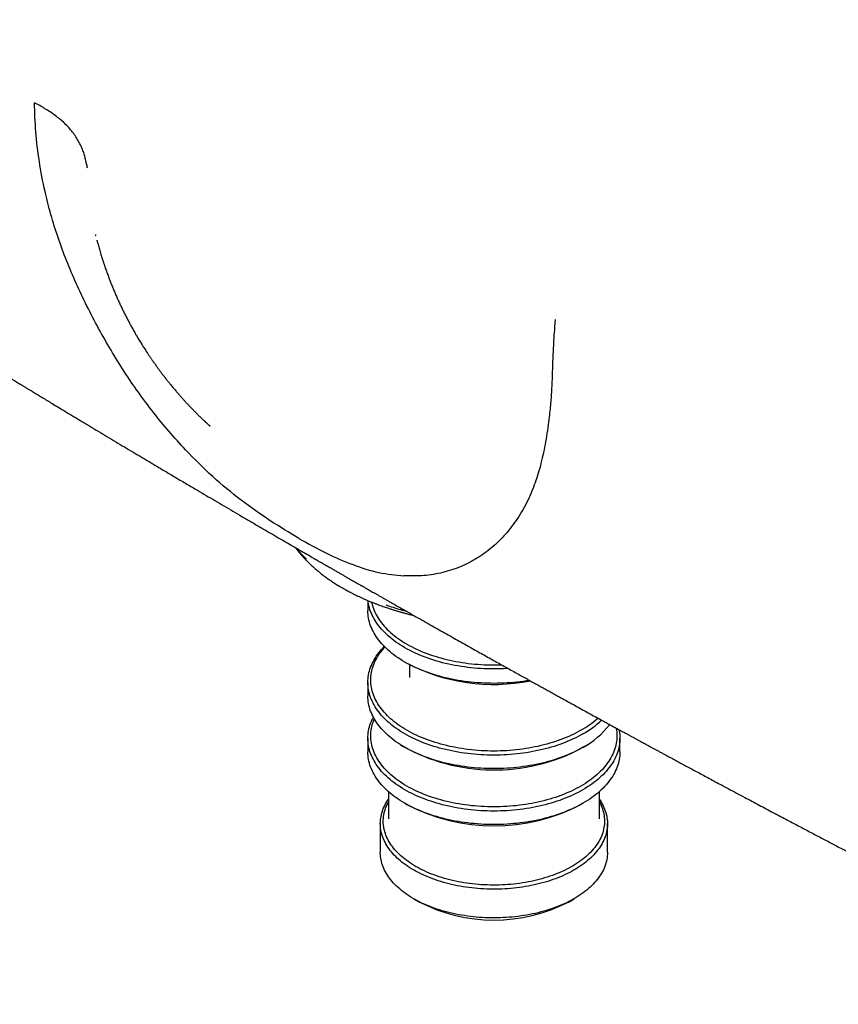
# Model space of a CAD drawing. Header units: millimetres. Extents: x 8 to 938, y 12 to 555.
# Tile 17 of 26: x 747 to 803, y 124 to 191. Entities that reach past the tile are written whole.
import ezdxf

# ---------------------------------------------------------------- set-up
doc = ezdxf.new("R2010")
doc.units = ezdxf.units.MM

msp = doc.modelspace()

# ---------------------------------------------------------------- linework, layer by layer
at = {"color": 7, "linetype": 'Continuous', "lineweight": 30}
for p, q in [((752.151, 175.749), (752.157, 175.729)), ((759.433, 163.621), (759.45, 163.605)), ((770.592, 151.362), (770.592, 150.677)), ((773.11, 147.167), (773.251, 147.086)), ((773.442, 146.979), (773.442, 146.105)), ((773.442, 146.106), (773.442, 146.105)), ((770.592, 145.778), (770.592, 144.857)), ((770.592, 141.963), (770.592, 141.042)), ((787.792, 141.042), (787.792, 141.963)), ((772.815, 141.527), (772.963, 141.432)), ((785.421, 141.432), (785.569, 141.527)), ((771.992, 138.327), (771.992, 136.469)), ((786.392, 136.469), (786.392, 138.327)), ((773.11, 137.532), (773.251, 137.45)), ((785.133, 137.45), (785.274, 137.532)), ((771.992, 136.469), (771.991, 136.469)), ((771.992, 136.471), (771.992, 136.469)), ((786.392, 136.469), (786.392, 136.475)), ((771.442, 136.143), (771.442, 134.183)), ((786.942, 134.183), (786.942, 136.143)), ((773.711, 131.02), (774.065, 130.816)), ((784.319, 130.816), (784.673, 131.02))]:
    msp.add_line(p, q, dxfattribs=at)
at = {"color": 7, "linetype": 'Continuous', "lineweight": 30, "flags": 128}
for points in [[(780.168, 146.724), (780.091, 146.72), (779.867, 146.708), (779.642, 146.699), (779.417, 146.694), (779.192, 146.692), (778.967, 146.694), (778.742, 146.699), (778.517, 146.708), (778.293, 146.72), (778.069, 146.735), (777.847, 146.754), (777.625, 146.776), (777.404, 146.801), (777.184, 146.83), (776.966, 146.862), (776.749, 146.897), (776.534, 146.935), (776.321, 146.977), (776.11, 147.022), (775.901, 147.07), (775.694, 147.122), (775.49, 147.176), (775.288, 147.234), (775.088, 147.294), (774.892, 147.358), (774.698, 147.424), (774.508, 147.493), (774.321, 147.566), (774.137, 147.641), (773.957, 147.718), (773.78, 147.799), (773.607, 147.882), (773.437, 147.968), (773.272, 148.056), (773.111, 148.147), (772.954, 148.24), (772.801, 148.335), (772.652, 148.433), (772.509, 148.533), (772.369, 148.635), (772.234, 148.739), (772.105, 148.845), (771.979, 148.953), (771.859, 149.063), (771.744, 149.175), (771.634, 149.288), (771.529, 149.403), (771.43, 149.52), (771.335, 149.638), (771.247, 149.757), (771.163, 149.878), (771.085, 150), (771.013, 150.123), (770.946, 150.247), (770.885, 150.372), (770.83, 150.498), (770.78, 150.625), (770.736, 150.752), (770.698, 150.88), (770.666, 151.009), (770.639, 151.138), (770.618, 151.268), (770.608, 151.354)], [(770.849, 151.255), (770.864, 151.187), (770.895, 151.062), (770.933, 150.937), (770.976, 150.812), (771.024, 150.688), (771.078, 150.565), (771.138, 150.443), (771.203, 150.322), (771.274, 150.202), (771.35, 150.083), (771.431, 149.965), (771.518, 149.848), (771.61, 149.733), (771.708, 149.619), (771.81, 149.507), (771.917, 149.396), (772.03, 149.287), (772.147, 149.179), (772.269, 149.074), (772.396, 148.97), (772.528, 148.868), (772.664, 148.769), (772.805, 148.671), (772.95, 148.576), (773.099, 148.482), (773.252, 148.392), (773.41, 148.303), (773.571, 148.217), (773.737, 148.133), (773.906, 148.052), (774.078, 147.973), (774.255, 147.897), (774.434, 147.824), (774.617, 147.754), (774.803, 147.686), (774.992, 147.621), (775.184, 147.559), (775.378, 147.5), (775.576, 147.444), (775.775, 147.39), (775.977, 147.34), (776.182, 147.293), (776.388, 147.249), (776.596, 147.209), (776.806, 147.171), (777.018, 147.136), (777.231, 147.105), (777.446, 147.077), (777.661, 147.052), (777.878, 147.031), (778.096, 147.013), (778.314, 146.998), (778.533, 146.986), (778.752, 146.978), (778.972, 146.973), (779.192, 146.971), (779.412, 146.973), (779.632, 146.978), (779.709, 146.98)], [(781.624, 145.915), (781.418, 145.882), (781.2, 145.85), (780.98, 145.821), (780.759, 145.796), (780.537, 145.774), (780.315, 145.755), (780.091, 145.74), (779.867, 145.728), (779.642, 145.719), (779.417, 145.714), (779.192, 145.713), (778.967, 145.714), (778.742, 145.719), (778.517, 145.728), (778.293, 145.74), (778.069, 145.755), (777.847, 145.774), (777.625, 145.796), (777.404, 145.821), (777.184, 145.85), (776.966, 145.882), (776.749, 145.917), (776.534, 145.956), (776.321, 145.997), (776.11, 146.042), (775.901, 146.09), (775.694, 146.142), (775.49, 146.196), (775.288, 146.254), (775.088, 146.314), (774.892, 146.378), (774.698, 146.444), (774.508, 146.514), (774.321, 146.586), (774.137, 146.661), (773.957, 146.739), (773.78, 146.819), (773.607, 146.902), (773.437, 146.988), (773.272, 147.076), (773.111, 147.167), (772.954, 147.26), (772.801, 147.355), (772.652, 147.453), (772.509, 147.553), (772.369, 147.655), (772.234, 147.759), (772.105, 147.865), (771.979, 147.973), (771.859, 148.083), (771.744, 148.195), (771.634, 148.308), (771.529, 148.423), (771.43, 148.54), (771.335, 148.658), (771.247, 148.777), (771.163, 148.898), (771.085, 149.02), (771.013, 149.143), (770.946, 149.267), (770.885, 149.392), (770.83, 149.518), (770.78, 149.645), (770.736, 149.773), (770.698, 149.901), (770.666, 150.029), (770.639, 150.158), (770.618, 150.288), (770.604, 150.417), (770.595, 150.547), (770.592, 150.677)], [(785.273, 142.267), (785.112, 142.177), (784.947, 142.089), (784.777, 142.003), (784.604, 141.92), (784.427, 141.839), (784.247, 141.762), (784.063, 141.686), (783.876, 141.614), (783.685, 141.545), (783.492, 141.478), (783.296, 141.415), (783.096, 141.354), (782.894, 141.297), (782.69, 141.243), (782.483, 141.191), (782.274, 141.143), (782.063, 141.098), (781.85, 141.056), (781.635, 141.018), (781.418, 140.983), (781.2, 140.951), (780.98, 140.922), (780.759, 140.896), (780.537, 140.874), (780.315, 140.856), (780.091, 140.841), (779.867, 140.829), (779.642, 140.82), (779.417, 140.815), (779.192, 140.813), (778.967, 140.815), (778.742, 140.82), (778.517, 140.829), (778.293, 140.841), (778.069, 140.856), (777.847, 140.874), (777.625, 140.896), (777.404, 140.922), (777.184, 140.951), (776.966, 140.983), (776.749, 141.018), (776.534, 141.056), (776.321, 141.098), (776.11, 141.143), (775.901, 141.191), (775.694, 141.243), (775.49, 141.297), (775.288, 141.354), (775.088, 141.415), (774.892, 141.478), (774.698, 141.545), (774.508, 141.614), (774.321, 141.686), (774.137, 141.762), (773.957, 141.839), (773.78, 141.92), (773.607, 142.003), (773.437, 142.089), (773.272, 142.177), (773.111, 142.267), (772.954, 142.361), (772.801, 142.456), (772.652, 142.554), (772.509, 142.654), (772.369, 142.756), (772.234, 142.86), (772.105, 142.966), (771.979, 143.074), (771.859, 143.184), (771.744, 143.296), (771.634, 143.409), (771.529, 143.524), (771.43, 143.641), (771.335, 143.759), (771.247, 143.878), (771.163, 143.999), (771.085, 144.121), (771.013, 144.244), (770.946, 144.368), (770.885, 144.493), (770.83, 144.619), (770.78, 144.746), (770.736, 144.873), (770.698, 145.001), (770.666, 145.13), (770.639, 145.259), (770.618, 145.388), (770.604, 145.518), (770.595, 145.648), (770.592, 145.778), (770.595, 145.908), (770.604, 146.038), (770.618, 146.168), (770.639, 146.297), (770.666, 146.426), (770.698, 146.555), (770.736, 146.683), (770.78, 146.81), (770.83, 146.937), (770.885, 147.063), (770.946, 147.188), (771.013, 147.312), (771.085, 147.435), (771.163, 147.557), (771.247, 147.678), (771.335, 147.797), (771.43, 147.915), (771.529, 148.032), (771.634, 148.147), (771.712, 148.228)], [(785.132, 142.512), (784.974, 142.424), (784.813, 142.338), (784.647, 142.254), (784.478, 142.173), (784.306, 142.094), (784.129, 142.018), (783.95, 141.945), (783.767, 141.874), (783.581, 141.807), (783.392, 141.742), (783.2, 141.68), (783.006, 141.621), (782.808, 141.564), (782.609, 141.511), (782.407, 141.461), (782.202, 141.414), (781.996, 141.37), (781.788, 141.329), (781.578, 141.292), (781.366, 141.257), (781.153, 141.226), (780.938, 141.198), (780.723, 141.173), (780.506, 141.152), (780.288, 141.134), (780.07, 141.119), (779.851, 141.107), (779.632, 141.099), (779.412, 141.094), (779.192, 141.092), (778.972, 141.094), (778.752, 141.099), (778.533, 141.107), (778.314, 141.119), (778.096, 141.134), (777.878, 141.152), (777.661, 141.173), (777.446, 141.198), (777.231, 141.226), (777.018, 141.257), (776.806, 141.292), (776.596, 141.329), (776.388, 141.37), (776.182, 141.414), (775.977, 141.461), (775.775, 141.511), (775.576, 141.564), (775.378, 141.621), (775.184, 141.68), (774.992, 141.742), (774.803, 141.807), (774.617, 141.874), (774.434, 141.945), (774.255, 142.018), (774.078, 142.094), (773.906, 142.173), (773.737, 142.254), (773.571, 142.338), (773.41, 142.424), (773.252, 142.512), (773.099, 142.603), (772.95, 142.697), (772.805, 142.792), (772.664, 142.89), (772.528, 142.989), (772.396, 143.091), (772.269, 143.195), (772.147, 143.3), (772.03, 143.408), (771.917, 143.517), (771.81, 143.627), (771.708, 143.74), (771.61, 143.854), (771.518, 143.969), (771.431, 144.086), (771.35, 144.204), (771.274, 144.323), (771.203, 144.443), (771.138, 144.564), (771.078, 144.686), (771.024, 144.809), (770.976, 144.933), (770.933, 145.058), (770.895, 145.183), (770.864, 145.308), (770.838, 145.434), (770.818, 145.561), (770.803, 145.688), (770.795, 145.814), (770.792, 145.941), (770.795, 146.068), (770.803, 146.195), (770.818, 146.322), (770.838, 146.448), (770.864, 146.574), (770.895, 146.7), (770.933, 146.825), (770.976, 146.95), (771.024, 147.073), (771.078, 147.196), (771.138, 147.319), (771.203, 147.44), (771.274, 147.56), (771.35, 147.679), (771.431, 147.797), (771.518, 147.914), (771.61, 148.029), (771.708, 148.143), (771.749, 148.19)], [(785.273, 141.347), (785.112, 141.256), (784.947, 141.168), (784.777, 141.082), (784.604, 140.999), (784.427, 140.919), (784.247, 140.841), (784.063, 140.766), (783.876, 140.694), (783.685, 140.624), (783.492, 140.558), (783.296, 140.494), (783.096, 140.434), (782.894, 140.376), (782.69, 140.322), (782.483, 140.271), (782.274, 140.222), (782.063, 140.177), (781.85, 140.136), (781.635, 140.097), (781.418, 140.062), (781.2, 140.03), (780.98, 140.001), (780.759, 139.976), (780.537, 139.954), (780.315, 139.935), (780.091, 139.92), (779.867, 139.908), (779.642, 139.899), (779.417, 139.894), (779.192, 139.893), (778.967, 139.894), (778.742, 139.899), (778.517, 139.908), (778.293, 139.92), (778.069, 139.935), (777.847, 139.954), (777.625, 139.976), (777.404, 140.001), (777.184, 140.03), (776.966, 140.062), (776.749, 140.097), (776.534, 140.136), (776.321, 140.177), (776.11, 140.222), (775.901, 140.271), (775.694, 140.322), (775.49, 140.376), (775.288, 140.434), (775.088, 140.494), (774.892, 140.558), (774.698, 140.624), (774.508, 140.694), (774.321, 140.766), (774.137, 140.841), (773.957, 140.919), (773.78, 140.999), (773.607, 141.082), (773.437, 141.168), (773.272, 141.256), (773.111, 141.347), (772.954, 141.44), (772.801, 141.535), (772.652, 141.633), (772.509, 141.733), (772.369, 141.835), (772.234, 141.939), (772.105, 142.045), (771.979, 142.153), (771.859, 142.263), (771.744, 142.375), (771.634, 142.488), (771.529, 142.603), (771.43, 142.72), (771.335, 142.838), (771.247, 142.957), (771.163, 143.078), (771.085, 143.2), (771.013, 143.323), (770.946, 143.447), (770.885, 143.572), (770.83, 143.698), (770.78, 143.825), (770.736, 143.953), (770.698, 144.081), (770.666, 144.209), (770.639, 144.338), (770.618, 144.468), (770.604, 144.598), (770.595, 144.727), (770.592, 144.857)], [(787.73, 142.557), (787.745, 142.482), (787.765, 142.352), (787.78, 142.223), (787.789, 142.093), (787.792, 141.963), (787.789, 141.833), (787.78, 141.703), (787.765, 141.573), (787.745, 141.444), (787.718, 141.315), (787.686, 141.186), (787.648, 141.058), (787.604, 140.931), (787.554, 140.804), (787.499, 140.678), (787.438, 140.553), (787.371, 140.429), (787.299, 140.305), (787.221, 140.184), (787.137, 140.063), (787.048, 139.943), (786.954, 139.825), (786.855, 139.709), (786.75, 139.594), (786.64, 139.48), (786.525, 139.369), (786.405, 139.259), (786.279, 139.151), (786.15, 139.045), (786.015, 138.94), (785.875, 138.838), (785.731, 138.738), (785.583, 138.641), (785.43, 138.545), (785.273, 138.452), (785.112, 138.361), (784.947, 138.273), (784.777, 138.188), (784.604, 138.104), (784.427, 138.024), (784.247, 137.946), (784.063, 137.871), (783.876, 137.799), (783.685, 137.73), (783.492, 137.663), (783.296, 137.6), (783.096, 137.539), (782.894, 137.482), (782.69, 137.427), (782.483, 137.376), (782.274, 137.328), (782.063, 137.283), (781.85, 137.241), (781.635, 137.203), (781.418, 137.167), (781.2, 137.135), (780.98, 137.107), (780.759, 137.081), (780.537, 137.059), (780.315, 137.041), (780.091, 137.025), (779.867, 137.013), (779.642, 137.005), (779.417, 137), (779.192, 136.998), (778.967, 137), (778.742, 137.005), (778.517, 137.013), (778.293, 137.025), (778.069, 137.041), (777.847, 137.059), (777.625, 137.081), (777.404, 137.107), (777.184, 137.135), (776.966, 137.167), (776.749, 137.203), (776.534, 137.241), (776.321, 137.283), (776.11, 137.328), (775.901, 137.376), (775.694, 137.427), (775.49, 137.482), (775.288, 137.539), (775.088, 137.6), (774.892, 137.663), (774.698, 137.73), (774.508, 137.799), (774.321, 137.871), (774.137, 137.946), (773.957, 138.024), (773.78, 138.104), (773.607, 138.188), (773.437, 138.273), (773.272, 138.361), (773.111, 138.452), (772.954, 138.545), (772.801, 138.641), (772.652, 138.738), (772.509, 138.838), (772.369, 138.94), (772.234, 139.045), (772.105, 139.151), (771.979, 139.259), (771.859, 139.369), (771.744, 139.48), (771.634, 139.594), (771.529, 139.709), (771.43, 139.825), (771.335, 139.943), (771.247, 140.063), (771.163, 140.184), (771.085, 140.305), (771.013, 140.429), (770.946, 140.553), (770.885, 140.678), (770.83, 140.804), (770.78, 140.931), (770.736, 141.058), (770.698, 141.186), (770.666, 141.315), (770.639, 141.444), (770.618, 141.573), (770.604, 141.703), (770.595, 141.833), (770.592, 141.963), (770.595, 142.093), (770.604, 142.223), (770.618, 142.352), (770.639, 142.482), (770.666, 142.611), (770.698, 142.739), (770.736, 142.867), (770.78, 142.995), (770.83, 143.122), (770.885, 143.248), (770.946, 143.373), (770.966, 143.41)], [(787.543, 142.658), (787.546, 142.641), (787.566, 142.515), (787.581, 142.388), (787.589, 142.262), (787.592, 142.135), (787.589, 142.008), (787.581, 141.881), (787.566, 141.754), (787.546, 141.628), (787.52, 141.502), (787.489, 141.376), (787.452, 141.251), (787.409, 141.126), (787.36, 141.003), (787.306, 140.879), (787.246, 140.757), (787.181, 140.636), (787.11, 140.516), (787.034, 140.397), (786.953, 140.279), (786.866, 140.162), (786.774, 140.047), (786.677, 139.933), (786.574, 139.821), (786.467, 139.71), (786.354, 139.601), (786.237, 139.493), (786.115, 139.388), (785.988, 139.284), (785.856, 139.182), (785.72, 139.083), (785.58, 138.985), (785.435, 138.89), (785.285, 138.797), (785.132, 138.706), (784.974, 138.617), (784.813, 138.531), (784.648, 138.447), (784.478, 138.366), (784.306, 138.287), (784.13, 138.211), (783.95, 138.138), (783.767, 138.068), (783.581, 138), (783.392, 137.935), (783.2, 137.873), (783.006, 137.814), (782.808, 137.758), (782.609, 137.704), (782.407, 137.654), (782.202, 137.607), (781.996, 137.563), (781.788, 137.523), (781.578, 137.485), (781.366, 137.45), (781.153, 137.419), (780.939, 137.391), (780.723, 137.366), (780.506, 137.345), (780.288, 137.327), (780.07, 137.312), (779.851, 137.3), (779.632, 137.292), (779.412, 137.287), (779.192, 137.285), (778.972, 137.287), (778.752, 137.292), (778.533, 137.3), (778.314, 137.312), (778.096, 137.327), (777.878, 137.345), (777.661, 137.366), (777.445, 137.391), (777.231, 137.419), (777.018, 137.45), (776.806, 137.485), (776.596, 137.523), (776.388, 137.563), (776.182, 137.607), (775.977, 137.654), (775.775, 137.704), (775.576, 137.758), (775.378, 137.814), (775.184, 137.873), (774.992, 137.935), (774.803, 138), (774.617, 138.068), (774.434, 138.138), (774.254, 138.211), (774.078, 138.287), (773.906, 138.366), (773.736, 138.447), (773.571, 138.531), (773.41, 138.617), (773.252, 138.706), (773.099, 138.797), (772.949, 138.89), (772.804, 138.985), (772.664, 139.083), (772.528, 139.182), (772.396, 139.284), (772.269, 139.388), (772.147, 139.493), (772.03, 139.601), (771.917, 139.71), (771.81, 139.821), (771.707, 139.933), (771.61, 140.047), (771.518, 140.162), (771.431, 140.279), (771.35, 140.397), (771.274, 140.516), (771.203, 140.636), (771.138, 140.757), (771.078, 140.879), (771.024, 141.003), (770.975, 141.126), (770.932, 141.251), (770.895, 141.376), (770.864, 141.502), (770.838, 141.628), (770.818, 141.754), (770.803, 141.881), (770.795, 142.008), (770.792, 142.135), (770.795, 142.262), (770.803, 142.388), (770.818, 142.515), (770.838, 142.641), (770.864, 142.768), (770.895, 142.893), (770.932, 143.018), (770.975, 143.143), (771.024, 143.267), (771.033, 143.288)], [(785.421, 141.432), (785.285, 141.347), (785.132, 141.256)], [(787.792, 141.042), (787.789, 140.912), (787.78, 140.782), (787.765, 140.653), (787.745, 140.523), (787.718, 140.394), (787.686, 140.265), (787.648, 140.137), (787.604, 140.01), (787.554, 139.883), (787.499, 139.757), (787.438, 139.632), (787.371, 139.508), (787.299, 139.385), (787.221, 139.263), (787.137, 139.142), (787.048, 139.023), (786.954, 138.905), (786.855, 138.788), (786.75, 138.673), (786.64, 138.56), (786.525, 138.448), (786.405, 138.338), (786.279, 138.23), (786.15, 138.124), (786.015, 138.02), (785.875, 137.918), (785.731, 137.818), (785.583, 137.72), (785.43, 137.625), (785.273, 137.532), (785.112, 137.441), (784.947, 137.353), (784.777, 137.267), (784.604, 137.184), (784.427, 137.103), (784.247, 137.026), (784.063, 136.951), (783.876, 136.878), (783.685, 136.809), (783.492, 136.743), (783.296, 136.679), (783.096, 136.619), (782.894, 136.561), (782.69, 136.507), (782.483, 136.455), (782.274, 136.407), (782.063, 136.362), (781.85, 136.32), (781.635, 136.282), (781.418, 136.247), (781.2, 136.215), (780.98, 136.186), (780.759, 136.161), (780.537, 136.139), (780.315, 136.12), (780.091, 136.105), (779.867, 136.093), (779.642, 136.084), (779.417, 136.079), (779.192, 136.077), (778.967, 136.079), (778.742, 136.084), (778.517, 136.093), (778.293, 136.105), (778.069, 136.12), (777.847, 136.139), (777.625, 136.161), (777.404, 136.186), (777.184, 136.215), (776.966, 136.247), (776.749, 136.282), (776.534, 136.32), (776.321, 136.362), (776.11, 136.407), (775.901, 136.455), (775.694, 136.507), (775.49, 136.561), (775.288, 136.619), (775.088, 136.679), (774.892, 136.743), (774.698, 136.809), (774.508, 136.878), (774.321, 136.951), (774.137, 137.026), (773.957, 137.103), (773.78, 137.184), (773.607, 137.267), (773.437, 137.353), (773.272, 137.441), (773.111, 137.532), (772.954, 137.625), (772.801, 137.72), (772.652, 137.818), (772.509, 137.918), (772.369, 138.02), (772.234, 138.124), (772.105, 138.23), (771.979, 138.338), (771.859, 138.448), (771.744, 138.56), (771.634, 138.673), (771.529, 138.788), (771.43, 138.905), (771.335, 139.023), (771.247, 139.142), (771.163, 139.263), (771.085, 139.385), (771.013, 139.508), (770.946, 139.632), (770.885, 139.757), (770.83, 139.883), (770.78, 140.01), (770.736, 140.137), (770.698, 140.265), (770.666, 140.394), (770.639, 140.523), (770.618, 140.653), (770.604, 140.782), (770.595, 140.912), (770.592, 141.042)], [(784.672, 132.979), (784.525, 132.897), (784.374, 132.816), (784.219, 132.738), (784.061, 132.662), (783.9, 132.589), (783.735, 132.518), (783.567, 132.45), (783.396, 132.384), (783.222, 132.321), (783.045, 132.261), (782.865, 132.203), (782.683, 132.148), (782.498, 132.096), (782.311, 132.047), (782.122, 132.001), (781.931, 131.958), (781.738, 131.917), (781.543, 131.88), (781.346, 131.845), (781.148, 131.814), (780.949, 131.785), (780.748, 131.76), (780.546, 131.738), (780.343, 131.719), (780.14, 131.702), (779.936, 131.689), (779.731, 131.68), (779.526, 131.673), (779.32, 131.669), (779.115, 131.669), (778.91, 131.672), (778.704, 131.678), (778.499, 131.687), (778.295, 131.699), (778.091, 131.714), (777.888, 131.733), (777.686, 131.754), (777.485, 131.779), (777.286, 131.806), (777.087, 131.837), (776.89, 131.871), (776.695, 131.907), (776.501, 131.947), (776.309, 131.99), (776.12, 132.035), (775.932, 132.084), (775.747, 132.135), (775.564, 132.189), (775.384, 132.246), (775.206, 132.306), (775.032, 132.368), (774.86, 132.433), (774.691, 132.501), (774.525, 132.571), (774.363, 132.644), (774.204, 132.719), (774.048, 132.796), (773.896, 132.876), (773.748, 132.958), (773.604, 133.043), (773.464, 133.129), (773.327, 133.218), (773.195, 133.309), (773.067, 133.402), (772.943, 133.496), (772.824, 133.593), (772.709, 133.691), (772.599, 133.791), (772.493, 133.893), (772.392, 133.996), (772.296, 134.101), (772.205, 134.207), (772.118, 134.315), (772.037, 134.424), (771.96, 134.534), (771.889, 134.645), (771.823, 134.757), (771.762, 134.871), (771.706, 134.985), (771.656, 135.1), (771.61, 135.216), (771.57, 135.332), (771.536, 135.449), (771.507, 135.566), (771.483, 135.684), (771.464, 135.802), (771.452, 135.921), (771.444, 136.039), (771.442, 136.158), (771.445, 136.276), (771.454, 136.395), (771.469, 136.513), (771.488, 136.631), (771.513, 136.749), (771.544, 136.866), (771.58, 136.983), (771.621, 137.099), (771.668, 137.215), (771.72, 137.329), (771.777, 137.443), (771.839, 137.556), (771.906, 137.668), (771.979, 137.779), (771.992, 137.798)], [(786.392, 137.798), (786.46, 137.696), (786.529, 137.584), (786.592, 137.472), (786.651, 137.358), (786.704, 137.243), (786.752, 137.128), (786.794, 137.012), (786.832, 136.895), (786.863, 136.778), (786.89, 136.661), (786.911, 136.543), (786.927, 136.424), (786.937, 136.306), (786.942, 136.187), (786.941, 136.069), (786.935, 135.95), (786.923, 135.832), (786.906, 135.714), (786.884, 135.596), (786.856, 135.478), (786.823, 135.361), (786.784, 135.245), (786.74, 135.129), (786.691, 135.014), (786.637, 134.899), (786.577, 134.786), (786.512, 134.673), (786.442, 134.562), (786.367, 134.451), (786.287, 134.342), (786.201, 134.234), (786.111, 134.128), (786.016, 134.022), (785.916, 133.919), (785.812, 133.817), (785.703, 133.716), (785.589, 133.617), (785.471, 133.52), (785.348, 133.425), (785.221, 133.332), (785.09, 133.241), (784.955, 133.151), (784.815, 133.064), (784.672, 132.979)], [(786.392, 137.618), (786.4, 137.603), (786.458, 137.491), (786.51, 137.378), (786.557, 137.264), (786.599, 137.149), (786.636, 137.034), (786.667, 136.919), (786.693, 136.802), (786.713, 136.686), (786.728, 136.569), (786.738, 136.452), (786.742, 136.335), (786.74, 136.218), (786.734, 136.101), (786.721, 135.985), (786.704, 135.868), (786.681, 135.752), (786.652, 135.636), (786.618, 135.52), (786.579, 135.406), (786.535, 135.292), (786.485, 135.178), (786.43, 135.065), (786.369, 134.954), (786.304, 134.843), (786.233, 134.733), (786.158, 134.625), (786.077, 134.517), (785.991, 134.411), (785.901, 134.307), (785.805, 134.203), (785.705, 134.102), (785.6, 134.001), (785.491, 133.903), (785.377, 133.806), (785.258, 133.711), (785.135, 133.618), (785.008, 133.527), (784.877, 133.438), (784.741, 133.351), (784.602, 133.266), (784.458, 133.183), (784.311, 133.103), (784.161, 133.024), (784.006, 132.949), (783.848, 132.875), (783.687, 132.804), (783.522, 132.736), (783.355, 132.67), (783.184, 132.607), (783.011, 132.546), (782.835, 132.488), (782.656, 132.433), (782.474, 132.381), (782.291, 132.332), (782.105, 132.285), (781.917, 132.241), (781.727, 132.201), (781.535, 132.163), (781.341, 132.128), (781.146, 132.096), (780.95, 132.067), (780.752, 132.042), (780.553, 132.019), (780.353, 131.999), (780.152, 131.983), (779.951, 131.97), (779.749, 131.959), (779.547, 131.952), (779.344, 131.949), (779.141, 131.948), (778.939, 131.95), (778.736, 131.956), (778.534, 131.964), (778.332, 131.976), (778.131, 131.991), (777.931, 132.009), (777.731, 132.03), (777.533, 132.054), (777.336, 132.081), (777.14, 132.112), (776.946, 132.145), (776.753, 132.181), (776.562, 132.221), (776.373, 132.263), (776.186, 132.308), (776.001, 132.356), (775.819, 132.407), (775.639, 132.461), (775.461, 132.517), (775.286, 132.576), (775.114, 132.638), (774.945, 132.703), (774.779, 132.77), (774.616, 132.839), (774.456, 132.912), (774.3, 132.986), (774.148, 133.063), (773.999, 133.143), (773.853, 133.224), (773.712, 133.308), (773.574, 133.394), (773.441, 133.482), (773.312, 133.572), (773.187, 133.664), (773.066, 133.758), (772.95, 133.854), (772.838, 133.952), (772.731, 134.051), (772.628, 134.152), (772.53, 134.255), (772.437, 134.359), (772.349, 134.464), (772.266, 134.571), (772.188, 134.679), (772.115, 134.788), (772.047, 134.898), (771.984, 135.009), (771.926, 135.122), (771.874, 135.235), (771.826, 135.349), (771.785, 135.463), (771.748, 135.578), (771.717, 135.694), (771.691, 135.81), (771.671, 135.926), (771.656, 136.043), (771.646, 136.16), (771.642, 136.277), (771.644, 136.394), (771.65, 136.511), (771.663, 136.628), (771.68, 136.744), (771.703, 136.861), (771.732, 136.976), (771.766, 137.092), (771.805, 137.207), (771.849, 137.321), (771.899, 137.434), (771.954, 137.547), (771.992, 137.618)], [(786.942, 134.183), (786.942, 134.168), (786.939, 134.05), (786.93, 133.931), (786.915, 133.813), (786.896, 133.695), (786.871, 133.577), (786.84, 133.46), (786.804, 133.343), (786.763, 133.227), (786.716, 133.111), (786.664, 132.997), (786.607, 132.883), (786.545, 132.77), (786.478, 132.658), (786.405, 132.547), (786.327, 132.437), (786.245, 132.328), (786.157, 132.221), (786.064, 132.115), (785.967, 132.011), (785.865, 131.908), (785.758, 131.806), (785.647, 131.707), (785.531, 131.609), (785.41, 131.513), (785.285, 131.419), (785.156, 131.326), (785.023, 131.236), (784.886, 131.148), (784.744, 131.062), (784.599, 130.978), (784.45, 130.896), (784.297, 130.817), (784.141, 130.74), (783.981, 130.666), (783.818, 130.593), (783.651, 130.524), (783.482, 130.457), (783.309, 130.393), (783.134, 130.331), (782.955, 130.272), (782.774, 130.216), (782.591, 130.162), (782.405, 130.112), (782.217, 130.064), (782.027, 130.019), (781.835, 129.977), (781.641, 129.938), (781.445, 129.902), (781.247, 129.869), (781.049, 129.839), (780.848, 129.813), (780.647, 129.789), (780.445, 129.768), (780.242, 129.75), (780.038, 129.736), (779.833, 129.725), (779.628, 129.716), (779.423, 129.711), (779.218, 129.709), (779.012, 129.71), (778.807, 129.715), (778.602, 129.722), (778.397, 129.733), (778.193, 129.746), (777.99, 129.763), (777.787, 129.783), (777.586, 129.806), (777.385, 129.832), (777.186, 129.862), (776.988, 129.894), (776.792, 129.929), (776.598, 129.967), (776.405, 130.008), (776.214, 130.053), (776.026, 130.1), (775.839, 130.149), (775.655, 130.202), (775.474, 130.258), (775.295, 130.316), (775.119, 130.377), (774.945, 130.441), (774.775, 130.507), (774.608, 130.576), (774.444, 130.647), (774.283, 130.721), (774.126, 130.798), (773.972, 130.876), (773.822, 130.957), (773.676, 131.041), (773.533, 131.126), (773.395, 131.214), (773.261, 131.304), (773.131, 131.395), (773.005, 131.489), (772.883, 131.585), (772.766, 131.682), (772.653, 131.781), (772.545, 131.882), (772.442, 131.985), (772.344, 132.089), (772.25, 132.194), (772.161, 132.301), (772.077, 132.41), (771.998, 132.519), (771.924, 132.63), (771.855, 132.742), (771.792, 132.854), (771.733, 132.968), (771.68, 133.083), (771.632, 133.198), (771.59, 133.314), (771.552, 133.431), (771.521, 133.548), (771.494, 133.665), (771.473, 133.783), (771.457, 133.902), (771.447, 134.02), (771.442, 134.139), (771.442, 134.183)]]:
    msp.add_lwpolyline(points, dxfattribs=at)
at = {"color": 7, "linetype": 'Continuous', "lineweight": 30}
for centre, radius, start, end in [((779.189, 158.555), 12.915, 242.62998, 281.13057), ((781.849, 148.283), 6.64, 299.63445, 311.94318), ((781.99, 148.062), 6.66, 299.53385, 313.15265), ((782.386, 146.579), 5.976, 298.88641, 322.02358), ((779.21, 152.592), 12.789, 240.76188, 297.58533), ((779.192, 148.896), 12.895, 242.56864, 297.42598), ((779.192, 140.688), 11.125, 242.55461, 297.44001)]:
    msp.add_arc(centre, radius, start, end, dxfattribs=at)
for points, knots in [([(710.089, 190.995), (710.092, 190.991), (710.139, 190.935), (710.225, 190.832), (710.344, 190.691), (710.454, 190.564), (710.553, 190.451), (710.64, 190.352), (710.715, 190.266), (710.779, 190.194), (710.834, 190.133), (710.879, 190.083), (710.912, 190.048), (710.933, 190.024), (710.946, 190.009), (710.962, 189.992), (710.984, 189.968), (711.017, 189.932), (711.06, 189.885), (711.116, 189.825), (711.185, 189.751), (711.269, 189.661), (711.364, 189.561), (711.466, 189.455), (711.57, 189.348), (711.69, 189.224), (711.826, 189.087), (711.976, 188.939), (712.11, 188.808), (712.228, 188.695), (712.33, 188.597), (712.428, 188.505), (712.516, 188.422), (712.593, 188.351), (712.657, 188.293), (712.707, 188.247), (712.746, 188.212), (712.772, 188.188), (712.794, 188.168), (712.82, 188.145), (712.855, 188.113), (712.896, 188.076), (712.941, 188.037), (712.985, 187.997), (713.057, 187.934), (713.157, 187.847), (713.283, 187.739), (713.416, 187.626), (713.56, 187.505), (713.718, 187.375), (713.883, 187.24), (714.027, 187.124), (714.146, 187.031), (714.236, 186.961), (714.317, 186.899), (714.395, 186.839), (714.477, 186.778), (714.553, 186.721), (714.626, 186.668), (714.694, 186.619), (714.765, 186.568), (714.833, 186.52), (714.892, 186.478), (714.943, 186.443), (714.986, 186.413), (715.022, 186.388), (715.052, 186.368), (715.078, 186.35), (715.104, 186.332), (715.143, 186.305), (715.196, 186.269), (715.265, 186.223), (715.34, 186.172), (715.423, 186.117), (715.521, 186.052), (715.636, 185.976), (715.769, 185.888), (715.912, 185.794), (716.064, 185.694), (716.221, 185.59), (716.377, 185.487), (716.539, 185.38), (716.705, 185.27), (716.873, 185.159), (717.03, 185.055), (717.176, 184.959), (717.311, 184.87), (717.434, 184.789), (717.55, 184.712), (717.662, 184.638), (717.777, 184.562), (717.898, 184.483), (718.025, 184.399), (718.172, 184.302), (718.341, 184.191), (718.532, 184.065), (718.735, 183.931), (718.949, 183.791), (719.174, 183.643), (719.41, 183.488), (719.657, 183.326), (719.914, 183.157), (720.183, 182.981), (720.461, 182.799), (720.744, 182.614), (721.304, 182.248), (722.097, 181.731), (723.12, 181.066), (723.854, 180.59), (724.34, 180.275), (724.582, 180.119), (724.823, 179.963), (725.064, 179.807), (725.304, 179.652), (725.544, 179.498), (725.781, 179.345), (726.003, 179.202), (726.206, 179.07), (726.389, 178.953), (726.559, 178.843), (726.717, 178.742), (726.861, 178.649), (726.993, 178.564), (727.111, 178.489), (727.214, 178.422), (727.304, 178.365), (727.383, 178.314), (727.446, 178.274), (727.497, 178.241), (727.54, 178.213), (727.587, 178.183), (727.648, 178.144), (727.728, 178.092), (727.829, 178.028), (727.944, 177.954), (728.072, 177.872), (728.206, 177.787), (728.343, 177.699), (728.482, 177.61), (728.629, 177.516), (728.782, 177.418), (728.939, 177.318), (729.172, 177.168), (729.486, 176.968), (729.871, 176.723), (730.256, 176.478), (730.639, 176.233), (731.034, 175.983), (731.439, 175.725), (731.853, 175.463), (732.275, 175.195), (732.705, 174.923), (733.146, 174.644), (733.597, 174.359), (734.052, 174.072), (734.505, 173.787), (734.948, 173.508), (735.381, 173.236), (735.802, 172.972), (736.211, 172.715), (736.607, 172.467), (736.994, 172.225), (737.395, 171.974), (737.807, 171.717), (738.23, 171.453), (738.64, 171.197), (739.036, 170.951), (739.419, 170.713), (739.82, 170.464), (740.245, 170.2), (740.698, 169.919), (741.153, 169.637), (741.613, 169.353), (742.077, 169.067), (742.634, 168.723), (743.289, 168.32), (744.039, 167.859), (744.752, 167.422), (745.423, 167.011), (745.895, 166.723), (746.212, 166.529), (746.374, 166.43), (746.533, 166.334), (746.684, 166.242), (746.823, 166.157), (746.942, 166.084), (747.044, 166.022), (747.129, 165.97), (747.205, 165.925), (747.274, 165.883), (747.343, 165.84), (747.419, 165.794), (747.506, 165.741), (747.606, 165.681), (747.718, 165.613), (747.84, 165.538), (747.972, 165.458), (748.112, 165.373), (748.26, 165.284), (748.415, 165.189), (748.578, 165.091), (748.746, 164.989), (748.917, 164.885), (749.168, 164.733), (749.502, 164.531), (749.947, 164.262), (750.428, 163.972), (750.946, 163.66), (751.487, 163.334), (752.052, 162.995), (752.641, 162.641), (753.235, 162.285), (753.825, 161.933), (754.403, 161.587), (754.968, 161.251), (755.518, 160.923), (756.055, 160.603), (756.579, 160.293), (757.053, 160.011), (757.48, 159.758), (757.862, 159.532), (758.236, 159.312), (758.601, 159.096), (759.038, 158.838), (759.554, 158.534), (760.154, 158.181), (760.766, 157.822), (761.391, 157.455), (762.027, 157.083), (762.676, 156.704), (763.288, 156.346), (763.86, 156.013), (764.386, 155.707), (764.908, 155.404), (765.422, 155.106), (765.928, 154.812), (766.428, 154.523), (766.758, 154.332), (766.922, 154.237)], [0, 0, 0, 0, 0.00021, 0.002739, 0.00506, 0.007174, 0.009081, 0.01078, 0.01219, 0.013415, 0.014457, 0.015316, 0.01599, 0.016288, 0.016528, 0.016749, 0.017159, 0.017789, 0.018599, 0.01957, 0.020907, 0.022463, 0.02424, 0.026183, 0.028097, 0.029965, 0.032805, 0.035526, 0.038129, 0.040039, 0.041879, 0.043647, 0.045249, 0.046619, 0.047739, 0.048636, 0.049311, 0.049764, 0.050039, 0.05049, 0.051116, 0.051883, 0.052667, 0.053458, 0.054255, 0.056481, 0.05876, 0.061006, 0.063495, 0.066236, 0.069109, 0.071888, 0.073631, 0.07517, 0.07648, 0.077714, 0.079103, 0.080568, 0.081526, 0.082687, 0.083958, 0.08509, 0.086072, 0.086904, 0.087604, 0.08823, 0.088706, 0.089102, 0.089552, 0.090059, 0.091105, 0.092295, 0.09361, 0.09505, 0.096612, 0.098778, 0.101132, 0.103666, 0.106375, 0.109249, 0.112074, 0.114756, 0.117975, 0.120985, 0.123794, 0.126402, 0.12881, 0.131018, 0.133026, 0.135021, 0.137053, 0.139206, 0.141479, 0.143874, 0.147104, 0.150531, 0.154154, 0.157975, 0.161993, 0.166208, 0.17062, 0.17522, 0.180015, 0.185008, 0.190098, 0.195174, 0.214988, 0.232503, 0.249851, 0.254162, 0.258463, 0.262752, 0.267032, 0.271301, 0.275559, 0.279807, 0.283936, 0.287408, 0.290654, 0.293674, 0.296469, 0.299039, 0.301383, 0.303502, 0.305299, 0.306894, 0.308287, 0.309479, 0.310273, 0.310986, 0.311799, 0.312733, 0.314276, 0.316064, 0.318099, 0.320379, 0.322904, 0.325197, 0.32766, 0.330295, 0.333032, 0.335812, 0.338632, 0.345446, 0.352489, 0.359093, 0.365887, 0.372872, 0.380048, 0.387414, 0.394834, 0.402438, 0.410225, 0.418197, 0.426365, 0.43436, 0.44218, 0.449823, 0.457289, 0.464451, 0.471443, 0.478264, 0.484915, 0.492612, 0.500067, 0.50728, 0.514253, 0.520985, 0.527475, 0.535428, 0.54337, 0.551378, 0.559451, 0.567591, 0.575798, 0.588829, 0.602025, 0.615285, 0.62632, 0.637257, 0.640105, 0.642947, 0.645778, 0.648448, 0.650873, 0.653052, 0.654725, 0.656217, 0.657529, 0.658668, 0.659849, 0.661175, 0.662645, 0.664429, 0.666387, 0.66852, 0.670828, 0.67331, 0.675863, 0.678577, 0.681453, 0.684411, 0.687392, 0.690396, 0.697567, 0.704864, 0.713717, 0.722748, 0.73196, 0.742028, 0.752302, 0.762754, 0.77306, 0.783124, 0.792945, 0.802523, 0.811859, 0.820952, 0.829802, 0.836586, 0.843219, 0.849703, 0.856037, 0.862249, 0.872451, 0.882859, 0.89347, 0.904287, 0.915309, 0.926535, 0.937966, 0.947091, 0.956232, 0.965245, 0.974128, 0.982882, 0.991506, 1, 1, 1, 1]), ([(751.454, 180.869), (751.434, 180.965), (751.392, 181.159), (751.329, 181.452), (751.25, 181.753), (751.149, 182.061), (751.019, 182.375), (750.857, 182.693), (750.663, 183.011), (750.437, 183.324), (750.181, 183.63), (749.897, 183.923), (749.589, 184.2), (749.261, 184.459), (748.918, 184.699), (748.563, 184.922), (748.201, 185.129), (747.956, 185.263), (747.835, 185.328)], [0, 0, 0, 0, 0.056675, 0.114719, 0.174921, 0.237579, 0.302595, 0.36956, 0.437833, 0.506627, 0.575092, 0.642409, 0.707874, 0.77098, 0.831487, 0.889471, 0.945366, 1, 1, 1, 1]), ([(758.154, 161.641), (757.777, 162.053), (757.024, 162.876), (755.949, 164.193), (754.923, 165.561), (753.954, 166.978), (753.051, 168.441), (752.204, 169.933), (751.409, 171.454), (750.677, 172.998), (750.016, 174.559), (749.433, 176.13), (748.942, 177.703), (748.501, 179.442), (748.147, 181.332), (747.903, 183.36), (747.858, 184.673), (747.835, 185.328)], [0, 0, 0, 0, 0.062632, 0.125277, 0.187821, 0.250183, 0.312337, 0.374631, 0.437129, 0.499711, 0.562305, 0.624901, 0.687503, 0.750006, 0.833317, 0.916682, 1, 1, 1, 1]), ([(751.995, 176.344), (751.995, 176.344), (751.995, 176.343), (751.997, 176.335), (752.001, 176.32), (752.007, 176.297), (752.011, 176.278), (752.014, 176.267), (752.015, 176.265)], [0, 0, 0, 0, 0.17535, 0.368835, 0.561601, 0.760969, 0.96735, 1, 1, 1, 1]), ([(752.099, 175.941), (752.102, 175.929), (752.111, 175.894), (752.128, 175.83), (752.142, 175.779), (752.15, 175.75), (752.151, 175.749)], [0, 0, 0, 0, 0.183942, 0.544048, 0.983868, 1, 1, 1, 1]), ([(752.153, 175.728), (752.168, 175.676), (752.197, 175.57), (752.242, 175.411), (752.291, 175.244), (752.345, 175.061), (752.406, 174.862), (752.471, 174.657), (752.538, 174.451), (752.605, 174.25), (752.685, 174.018), (752.779, 173.754), (752.889, 173.455), (752.998, 173.171), (753.105, 172.9), (753.209, 172.644), (753.318, 172.386), (753.429, 172.129), (753.544, 171.871), (753.663, 171.612), (753.785, 171.355), (753.908, 171.101), (754.033, 170.85), (754.161, 170.602), (754.291, 170.354), (754.425, 170.106), (754.567, 169.85), (754.698, 169.62), (754.811, 169.426), (754.9, 169.276), (754.986, 169.132), (755.072, 168.99), (755.153, 168.86), (755.23, 168.737), (755.305, 168.617), (755.386, 168.491), (755.467, 168.366), (755.538, 168.258), (755.599, 168.167), (755.65, 168.091), (755.701, 168.014), (755.753, 167.938), (755.804, 167.863), (755.857, 167.786), (755.917, 167.7), (755.983, 167.605), (756.053, 167.507), (756.119, 167.414), (756.181, 167.329), (756.238, 167.25), (756.293, 167.175), (756.346, 167.102), (756.402, 167.027), (756.462, 166.948), (756.526, 166.862), (756.592, 166.775), (756.657, 166.691), (756.719, 166.61), (756.781, 166.531), (756.842, 166.454), (756.905, 166.374), (756.985, 166.273), (757.081, 166.154), (757.186, 166.026), (757.284, 165.908), (757.381, 165.792), (757.487, 165.667), (757.584, 165.554), (757.666, 165.46), (757.726, 165.391), (757.785, 165.325), (757.844, 165.258), (757.908, 165.186), (757.978, 165.108), (758.049, 165.029), (758.115, 164.957), (758.174, 164.894), (758.229, 164.834), (758.284, 164.775), (758.342, 164.713), (758.406, 164.645), (758.475, 164.573), (758.543, 164.502), (758.606, 164.437), (758.662, 164.378), (758.717, 164.323), (758.769, 164.27), (758.822, 164.216), (758.877, 164.161), (758.934, 164.103), (758.99, 164.048), (759.041, 163.998), (759.092, 163.948), (759.145, 163.896), (759.203, 163.839), (759.267, 163.778), (759.336, 163.711), (759.392, 163.658), (759.424, 163.627), (759.432, 163.62)], [0, 0, 0, 0, 0.011495, 0.023009, 0.034575, 0.048124, 0.062996, 0.078174, 0.093285, 0.108328, 0.122752, 0.144765, 0.167016, 0.189441, 0.20869, 0.228066, 0.247567, 0.267194, 0.286945, 0.306821, 0.32682, 0.346681, 0.365929, 0.385659, 0.40531, 0.424567, 0.444911, 0.466686, 0.479974, 0.491948, 0.50338, 0.515108, 0.526707, 0.535542, 0.545617, 0.556292, 0.566949, 0.576907, 0.58339, 0.589795, 0.596269, 0.60273, 0.609029, 0.615334, 0.622449, 0.630944, 0.63952, 0.647681, 0.654814, 0.661679, 0.668058, 0.674357, 0.680646, 0.687546, 0.695282, 0.703139, 0.710462, 0.717607, 0.724482, 0.731425, 0.738245, 0.74585, 0.758468, 0.770345, 0.78051, 0.790663, 0.802059, 0.814917, 0.821912, 0.828116, 0.834252, 0.840348, 0.846882, 0.854402, 0.862388, 0.869071, 0.874934, 0.880483, 0.886086, 0.891804, 0.898343, 0.905621, 0.912905, 0.918978, 0.924501, 0.929952, 0.935368, 0.940061, 0.945755, 0.951617, 0.957174, 0.9622, 0.966653, 0.972188, 0.97769, 0.983736, 0.990678, 0.997867, 1, 1, 1, 1]), ([(783.382, 170.532), (783.353, 170.224), (783.292, 169.589), (783.245, 168.628), (783.202, 167.668), (783.173, 166.727), (783.135, 165.777), (783.065, 164.775), (782.936, 163.563), (782.732, 162.184), (782.427, 160.727), (782.026, 159.385), (781.495, 158.117), (780.82, 156.937), (780.001, 155.864), (779.074, 154.957), (778.049, 154.217), (776.93, 153.643), (775.715, 153.25), (774.423, 153.025), (773.506, 153.037), (773.047, 153.043)], [0, 0, 0, 0, 0.032783, 0.067699, 0.101224, 0.133345, 0.165995, 0.201559, 0.241537, 0.300677, 0.359739, 0.417253, 0.474688, 0.54052, 0.606202, 0.671828, 0.737453, 0.803098, 0.868746, 0.934377, 1, 1, 1, 1]), ([(759.449, 163.604), (759.453, 163.6), (759.469, 163.585), (759.498, 163.557), (759.535, 163.523), (759.569, 163.492), (759.6, 163.463), (759.634, 163.431), (759.673, 163.395), (759.71, 163.36), (759.737, 163.336), (759.754, 163.32), (759.77, 163.305), (759.784, 163.292), (759.796, 163.282), (759.805, 163.273), (759.811, 163.268), (759.812, 163.267), (759.812, 163.267)], [0, 0, 0, 0, 0.030674, 0.107239, 0.184827, 0.256619, 0.32011, 0.376949, 0.473928, 0.568412, 0.612996, 0.660712, 0.715188, 0.778087, 0.849498, 0.913956, 0.966313, 1, 1, 1, 1]), ([(765.881, 155.601), (765.234, 155.991), (763.939, 156.77), (761.943, 158.185), (759.981, 159.777), (758.763, 161.02), (758.154, 161.641)], [0, 0, 0, 0, 0.250051, 0.500129, 0.750082, 1, 1, 1, 1]), ([(765.881, 155.601), (766.516, 155.251), (767.786, 154.551), (769.586, 153.774), (771.342, 153.218), (772.479, 153.102), (773.047, 153.043)], [0, 0, 0, 0, 0.249997, 0.499993, 0.749983, 1, 1, 1, 1]), ([(765.649, 154.974), (765.653, 154.968), (765.667, 154.95), (765.69, 154.919), (765.717, 154.883), (765.741, 154.852), (765.763, 154.823), (765.787, 154.793), (765.815, 154.756), (765.849, 154.714), (765.887, 154.667), (765.926, 154.619), (765.978, 154.557), (766.043, 154.481), (766.121, 154.392), (766.197, 154.308), (766.268, 154.231), (766.33, 154.165), (766.388, 154.105), (766.446, 154.046), (766.508, 153.983), (766.576, 153.917), (766.705, 153.793), (766.899, 153.614), (767.105, 153.437), (767.26, 153.31), (767.361, 153.229), (767.473, 153.142), (767.595, 153.048), (767.716, 152.959), (767.832, 152.875), (767.942, 152.798), (768.058, 152.718), (768.182, 152.635), (768.312, 152.55), (768.448, 152.464), (768.579, 152.383), (768.699, 152.311), (768.802, 152.25), (768.893, 152.198), (768.97, 152.154), (769.034, 152.118), (769.088, 152.088), (769.138, 152.061), (769.191, 152.032), (769.25, 152), (769.316, 151.965), (769.391, 151.925), (769.477, 151.881), (769.572, 151.832), (769.689, 151.774), (769.828, 151.706), (769.994, 151.627), (770.176, 151.543), (770.369, 151.457), (770.572, 151.37), (770.776, 151.285), (770.98, 151.203), (771.174, 151.128), (771.359, 151.059), (771.534, 150.995), (771.698, 150.937), (771.853, 150.884), (772.023, 150.827), (772.212, 150.766), (772.422, 150.7), (772.631, 150.637), (772.843, 150.576), (773.063, 150.514), (773.297, 150.452), (773.52, 150.394), (773.667, 150.359), (773.73, 150.344)], [0, 0, 0, 0, 0.002468, 0.008961, 0.014675, 0.019611, 0.023793, 0.02855, 0.034241, 0.041102, 0.048825, 0.056597, 0.064377, 0.079133, 0.093918, 0.108391, 0.121242, 0.132342, 0.141691, 0.151582, 0.162246, 0.173731, 0.185856, 0.225934, 0.267071, 0.280534, 0.295267, 0.311317, 0.328684, 0.347367, 0.361517, 0.376338, 0.391829, 0.407991, 0.424822, 0.442325, 0.459757, 0.474065, 0.486699, 0.497658, 0.506942, 0.514551, 0.520487, 0.526204, 0.53241, 0.539244, 0.546918, 0.555686, 0.565546, 0.5765, 0.588546, 0.60524, 0.623659, 0.643803, 0.665442, 0.686591, 0.709081, 0.730398, 0.750542, 0.769513, 0.787312, 0.803939, 0.819395, 0.833916, 0.854747, 0.875332, 0.895671, 0.915784, 0.936671, 0.958888, 0.982435, 1, 1, 1, 1]), ([(766.4, 154.188), (766.218, 154.369), (765.977, 154.608), (765.786, 154.86), (765.74, 154.921)], [0, 0, 0, 0, 0.7578945, 1, 1, 1, 1]), ([(766.923, 154.237), (767.019, 154.181), (767.206, 154.073), (767.481, 153.915), (767.742, 153.764), (767.991, 153.621), (768.227, 153.486), (768.446, 153.36), (768.649, 153.243), (768.836, 153.136), (769.012, 153.035), (769.176, 152.941), (769.335, 152.85), (769.487, 152.762), (769.632, 152.679), (769.762, 152.605), (769.877, 152.539), (769.974, 152.484), (770.054, 152.438), (770.118, 152.401), (770.171, 152.371), (770.212, 152.347), (770.246, 152.328), (770.293, 152.301), (770.361, 152.262), (770.452, 152.21), (770.553, 152.152), (770.663, 152.089), (770.786, 152.02), (770.921, 151.942), (771.07, 151.857), (771.232, 151.765), (771.407, 151.665), (771.592, 151.559), (771.785, 151.45), (771.98, 151.338), (772.28, 151.168), (772.687, 150.936), (773.207, 150.641), (773.742, 150.337), (774.292, 150.026), (774.824, 149.725), (775.336, 149.435), (775.828, 149.158), (776.328, 148.876), (776.828, 148.595), (777.319, 148.319), (777.788, 148.056), (778.235, 147.806), (778.66, 147.568), (779.072, 147.337), (779.472, 147.114), (779.867, 146.893), (780.257, 146.676), (780.64, 146.463), (781.009, 146.257), (781.365, 146.06), (781.706, 145.871), (782.027, 145.692), (782.333, 145.523), (782.631, 145.358), (782.934, 145.19), (783.245, 145.018), (783.592, 144.826), (783.979, 144.613), (784.406, 144.378), (784.845, 144.136), (785.295, 143.889), (785.757, 143.635), (786.231, 143.375), (786.644, 143.149), (786.991, 142.959), (787.268, 142.807), (787.54, 142.659), (787.8, 142.517), (788.044, 142.384), (788.273, 142.26), (788.486, 142.143), (788.685, 142.035), (788.871, 141.934), (789.045, 141.839), (789.205, 141.752), (789.351, 141.673), (789.487, 141.599), (789.622, 141.525), (789.766, 141.448), (789.92, 141.364), (790.087, 141.274), (790.265, 141.177), (790.454, 141.075), (790.653, 140.967), (790.861, 140.854), (791.076, 140.738), (791.327, 140.602), (791.615, 140.447), (791.943, 140.27), (792.283, 140.087), (792.638, 139.895), (793.008, 139.697), (793.393, 139.49), (793.791, 139.276), (794.202, 139.056), (794.669, 138.806), (795.187, 138.529), (795.749, 138.229), (796.452, 137.854), (797.291, 137.408), (798.264, 136.891), (799.17, 136.412), (800.009, 135.969), (800.783, 135.562), (801.547, 135.16), (802.301, 134.765), (803.041, 134.377), (803.769, 133.997), (804.451, 133.642), (805.089, 133.309), (805.551, 133.069), (805.873, 132.902), (806.057, 132.807), (806.239, 132.713), (806.415, 132.622), (806.582, 132.535), (806.738, 132.455), (806.883, 132.379), (807.018, 132.31), (807.142, 132.246), (807.248, 132.191), (807.338, 132.144), (807.413, 132.106), (807.481, 132.07), (807.548, 132.036), (807.621, 131.998), (807.709, 131.953), (807.812, 131.899), (807.929, 131.839), (808.058, 131.773), (808.199, 131.7), (808.351, 131.622), (808.556, 131.516), (808.814, 131.384), (809.125, 131.224), (809.435, 131.064), (809.743, 130.907), (810.047, 130.75), (810.36, 130.59), (810.682, 130.426), (811.01, 130.258), (811.465, 130.025), (812.04, 129.732), (812.729, 129.382), (813.402, 129.04), (814.06, 128.706), (814.706, 128.379), (815.341, 128.059), (815.967, 127.743), (816.581, 127.435), (817.111, 127.169), (817.562, 126.943), (817.94, 126.753), (818.325, 126.561), (818.717, 126.365), (819.035, 126.206), (819.278, 126.085), (819.442, 126.003), (819.605, 125.922), (819.76, 125.844), (819.902, 125.773), (820.03, 125.708), (820.138, 125.655), (820.225, 125.611), (820.295, 125.577), (820.361, 125.544), (820.417, 125.516), (820.468, 125.491), (820.516, 125.468), (820.571, 125.441), (820.631, 125.412), (820.692, 125.383), (820.755, 125.353), (820.865, 125.301), (821.013, 125.233), (821.222, 125.139), (821.446, 125.043), (821.678, 124.949), (821.892, 124.866), (822.095, 124.791), (822.306, 124.715), (822.481, 124.655), (822.611, 124.612), (822.694, 124.584), (822.78, 124.556), (822.876, 124.525), (822.976, 124.494), (823.079, 124.462), (823.187, 124.43), (823.281, 124.402), (823.357, 124.38), (823.408, 124.366), (823.457, 124.353), (823.506, 124.339), (823.555, 124.326), (823.6, 124.314), (823.642, 124.302), (823.679, 124.293), (823.714, 124.284), (823.744, 124.276), (823.772, 124.269), (823.805, 124.26), (823.87, 124.244), (823.956, 124.223), (824.056, 124.199), (824.143, 124.179), (824.23, 124.16), (824.319, 124.14), (824.406, 124.122), (824.481, 124.106), (824.549, 124.092), (824.611, 124.08), (824.67, 124.069), (824.722, 124.059), (824.765, 124.051), (824.804, 124.044), (824.841, 124.037), (824.878, 124.031), (824.921, 124.023), (824.972, 124.014), (825.029, 124.005), (825.084, 123.996), (825.131, 123.988), (825.174, 123.982), (825.221, 123.974), (825.275, 123.966), (825.329, 123.958), (825.379, 123.951), (825.424, 123.945), (825.464, 123.94), (825.501, 123.935), (825.54, 123.929), (825.593, 123.923), (825.657, 123.915), (825.723, 123.907), (825.781, 123.9), (825.833, 123.895), (825.889, 123.889), (825.952, 123.882), (826.021, 123.876), (826.093, 123.869), (826.167, 123.862), (826.247, 123.856), (826.333, 123.849), (826.421, 123.843), (826.503, 123.838), (826.572, 123.834), (826.633, 123.831), (826.692, 123.828), (826.755, 123.825), (826.817, 123.823), (826.873, 123.821), (826.924, 123.819), (826.972, 123.818), (827.024, 123.817), (827.085, 123.815), (827.154, 123.814), (827.223, 123.814), (827.284, 123.813), (827.336, 123.813), (827.387, 123.813), (827.446, 123.814), (827.513, 123.814), (827.585, 123.815), (827.657, 123.817), (827.724, 123.819), (827.784, 123.821), (827.84, 123.822), (827.897, 123.825), (827.961, 123.827), (828.041, 123.831), (828.129, 123.836), (828.218, 123.842), (828.301, 123.847), (828.384, 123.853), (828.473, 123.86), (828.563, 123.868), (828.667, 123.878), (828.771, 123.888), (828.872, 123.899), (828.959, 123.91), (829.031, 123.918), (829.095, 123.926), (829.162, 123.935), (829.236, 123.945), (829.316, 123.957), (829.396, 123.969), (829.468, 123.98), (829.532, 123.99), (829.586, 123.999), (829.636, 124.007), (829.685, 124.015), (829.74, 124.025), (829.804, 124.036), (829.874, 124.049), (829.943, 124.062), (830.003, 124.074), (830.056, 124.084), (830.104, 124.094), (830.154, 124.104), (830.214, 124.117), (830.278, 124.131), (830.343, 124.145), (830.396, 124.156), (830.44, 124.167), (830.478, 124.175), (830.517, 124.184), (830.563, 124.195), (830.619, 124.209), (830.683, 124.224), (830.746, 124.24), (830.803, 124.254), (830.849, 124.266), (830.889, 124.277), (830.928, 124.287), (830.972, 124.298), (831.022, 124.312), (831.073, 124.326), (831.123, 124.34), (831.166, 124.352), (831.206, 124.363), (831.247, 124.375), (831.295, 124.389), (831.349, 124.405), (831.406, 124.422), (831.458, 124.437), (831.501, 124.451), (831.537, 124.461), (831.568, 124.471), (831.602, 124.482), (831.645, 124.496), (831.704, 124.514), (831.748, 124.528), (831.772, 124.536)], [0, 0, 0, 0, 0.00465, 0.009092, 0.013325, 0.017349, 0.021165, 0.024771, 0.02798, 0.031004, 0.033842, 0.036494, 0.03896, 0.041538, 0.043875, 0.045973, 0.047831, 0.049449, 0.050672, 0.05171, 0.052563, 0.053231, 0.053722, 0.054196, 0.055489, 0.057027, 0.058608, 0.060386, 0.06236, 0.064529, 0.066946, 0.069566, 0.072391, 0.075417, 0.078533, 0.081687, 0.084879, 0.093025, 0.101406, 0.110024, 0.118879, 0.127969, 0.135725, 0.143645, 0.15173, 0.159852, 0.167754, 0.17543, 0.182458, 0.189285, 0.195911, 0.202334, 0.208555, 0.214933, 0.221084, 0.227007, 0.232704, 0.238173, 0.243415, 0.248153, 0.252893, 0.257748, 0.262716, 0.267799, 0.274448, 0.281282, 0.288302, 0.295508, 0.3029, 0.310477, 0.31824, 0.322658, 0.327135, 0.331516, 0.335667, 0.339586, 0.343211, 0.346614, 0.349793, 0.35275, 0.355538, 0.358093, 0.360417, 0.362511, 0.364611, 0.366895, 0.369362, 0.372013, 0.374848, 0.377866, 0.381063, 0.384384, 0.387808, 0.391337, 0.39636, 0.40158, 0.406997, 0.412612, 0.418531, 0.424655, 0.430984, 0.437518, 0.444258, 0.453258, 0.462196, 0.471064, 0.486725, 0.502161, 0.517372, 0.52979, 0.542054, 0.554163, 0.566089, 0.577802, 0.589302, 0.600588, 0.61015, 0.619553, 0.622476, 0.625383, 0.628274, 0.631075, 0.633708, 0.636171, 0.638465, 0.640589, 0.642544, 0.64433, 0.645615, 0.646794, 0.64787, 0.648854, 0.64993, 0.651362, 0.652994, 0.654828, 0.656862, 0.659096, 0.661526, 0.664044, 0.668786, 0.673693, 0.678763, 0.683428, 0.688223, 0.693149, 0.698204, 0.70339, 0.708637, 0.719704, 0.730526, 0.741105, 0.751441, 0.761532, 0.771534, 0.781349, 0.790976, 0.800416, 0.806264, 0.812181, 0.818207, 0.824342, 0.8306, 0.833153, 0.835744, 0.838355, 0.840795, 0.843021, 0.845027, 0.846801, 0.848005, 0.849066, 0.850018, 0.851009, 0.851562, 0.852275, 0.853115, 0.853984, 0.854873, 0.855774, 0.856682, 0.859551, 0.862012, 0.865298, 0.868623, 0.871437, 0.874062, 0.876979, 0.880205, 0.881433, 0.882527, 0.88374, 0.885116, 0.886552, 0.887873, 0.889284, 0.890948, 0.89172, 0.892364, 0.893021, 0.893695, 0.89436, 0.895024, 0.895517, 0.896049, 0.89653, 0.89692, 0.897253, 0.897694, 0.898266, 0.89987, 0.90119, 0.902282, 0.903403, 0.90466, 0.905862, 0.906908, 0.907678, 0.90858, 0.909386, 0.910073, 0.910639, 0.911121, 0.91164, 0.912108, 0.912617, 0.913324, 0.914145, 0.914901, 0.915508, 0.916012, 0.916629, 0.917383, 0.918142, 0.918784, 0.919374, 0.919904, 0.920372, 0.920852, 0.921457, 0.922456, 0.923383, 0.924085, 0.924712, 0.925441, 0.926276, 0.92722, 0.928151, 0.929103, 0.930099, 0.931266, 0.932487, 0.93355, 0.934454, 0.935156, 0.935929, 0.936752, 0.937601, 0.938338, 0.938946, 0.939545, 0.940198, 0.940964, 0.941891, 0.942851, 0.943622, 0.944249, 0.944869, 0.945601, 0.946486, 0.947453, 0.948382, 0.94925, 0.950013, 0.950703, 0.951392, 0.952179, 0.953149, 0.954433, 0.955562, 0.95655, 0.957591, 0.958694, 0.959954, 0.961133, 0.962506, 0.963911, 0.964946, 0.965806, 0.966596, 0.967392, 0.968303, 0.969418, 0.970386, 0.971329, 0.972125, 0.972767, 0.973376, 0.973993, 0.974628, 0.975448, 0.976366, 0.97727, 0.978013, 0.978649, 0.979234, 0.979816, 0.980521, 0.981468, 0.982237, 0.982927, 0.983448, 0.983892, 0.984334, 0.984915, 0.985614, 0.986434, 0.987293, 0.987972, 0.988559, 0.989002, 0.989482, 0.990014, 0.990635, 0.991335, 0.991947, 0.992472, 0.992953, 0.993434, 0.99402, 0.994712, 0.995468, 0.996152, 0.996658, 0.997077, 0.997469, 0.99782, 0.998358, 0.999085, 1, 1, 1, 1]), ([(773.269, 150.606), (773.124, 150.644), (772.634, 150.774), (772.169, 150.934), (771.841, 151.047)], [0, 0, 0, 0, 0.294383, 1, 1, 1, 1]), ([(773.442, 146.105), (773.442, 146.103), (773.442, 146.1), (773.441, 146.101), (773.441, 146.101)], [0, 0, 0, 0, 0.807902, 1, 1, 1, 1])]:
    msp.add_open_spline(points, degree=3, knots=knots, dxfattribs=at)

doc.saveas('drawing.dxf')
